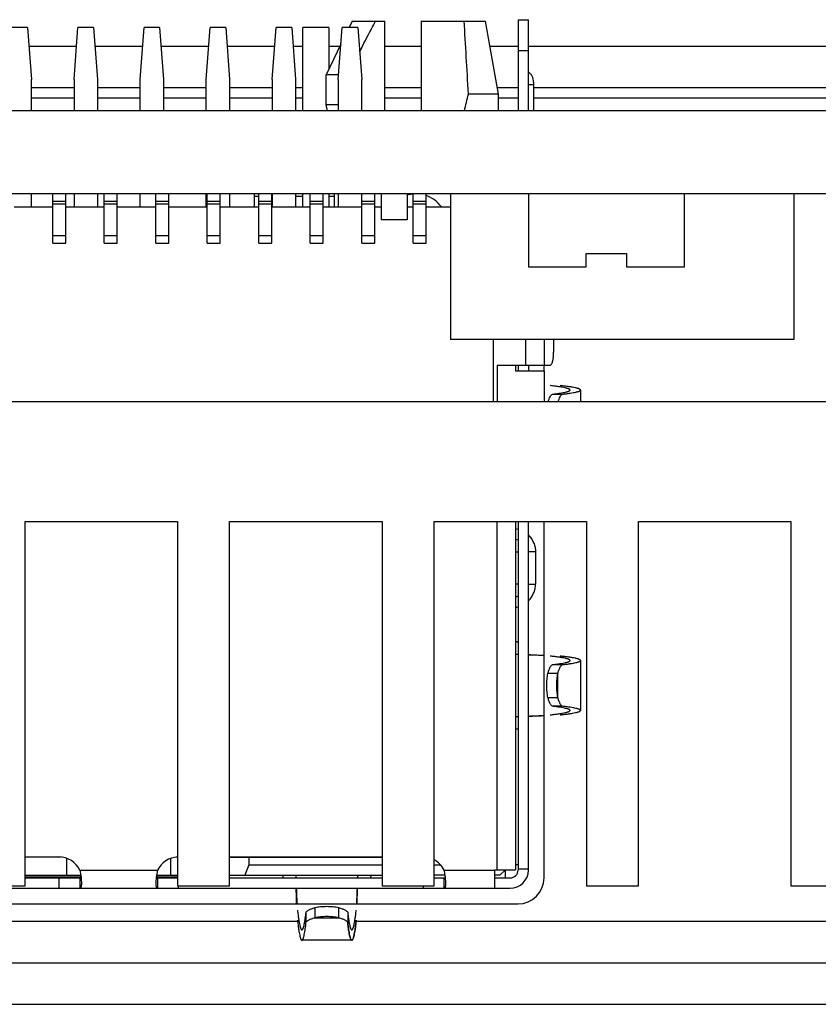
# Model space of a CAD drawing. Header units: millimetres. Extents: x -25 to 341, y 256 to 571.
# Tile 4 of 16: x 113 to 128, y 293 to 312. Entities that reach past the tile are written whole.
import ezdxf

# ---------------------------------------------------------------- set-up
doc = ezdxf.new("R2010")
doc.units = ezdxf.units.MM
doc.header["$LTSCALE"] = 16.335
doc.layers.add('00_COMPONENTS', color=7, linetype='CONTINUOUS')

msp = doc.modelspace()

# ---------------------------------------------------------------- linework, layer by layer
at = {"layer": '00_COMPONENTS', "color": 7}
for p, q in [((113.203, 311.426), (112.903, 311.426)), ((113.203, 311.426), (113.278, 310.426)), ((114.098, 310.426), (114.173, 311.426)), ((114.473, 311.426), (114.173, 311.426)), ((114.473, 311.426), (114.548, 310.426)), ((115.368, 310.426), (115.443, 311.426)), ((115.743, 311.426), (115.443, 311.426)), ((115.743, 311.426), (115.818, 310.426)), ((116.638, 310.426), (116.713, 311.426)), ((117.013, 311.426), (116.713, 311.426)), ((117.013, 311.426), (117.088, 310.426)), ((117.908, 310.426), (117.983, 311.426)), ((118.283, 311.426), (117.983, 311.426)), ((118.283, 311.426), (118.358, 310.426)), ((118.993, 311.426), (118.493, 311.426)), ((118.493, 309.826), (118.493, 311.426)), ((118.993, 311.426), (118.993, 310.619)), ((119.178, 310.426), (119.253, 311.426)), ((119.553, 311.426), (119.253, 311.426)), ((119.443, 311.546), (119.385, 311.426)), ((119.443, 311.546), (120.073, 311.546)), ((119.553, 311.426), (119.628, 310.426)), ((120.073, 309.826), (120.073, 311.546)), ((120.773, 311.546), (121.998, 311.546)), ((120.773, 311.546), (120.773, 309.826)), ((121.998, 311.546), (122.248, 310.146)), ((122.633, 311.576), (122.833, 311.576)), ((122.633, 311.576), (122.633, 309.826)), ((122.833, 309.826), (122.833, 311.576)), ((113.23, 311.066), (114.146, 311.066)), ((114.5, 311.066), (115.416, 311.066)), ((115.77, 311.066), (116.686, 311.066)), ((117.04, 311.066), (117.956, 311.066)), ((118.31, 311.066), (118.493, 311.066)), ((119.229, 311.105), (118.943, 310.516)), ((118.993, 311.066), (119.21, 311.066)), ((120.073, 311.066), (120.773, 311.066)), ((122.084, 311.066), (122.633, 311.066)), ((122.833, 311.066), (131.083, 311.066)), ((119.185, 310.516), (118.943, 310.516)), ((118.943, 309.946), (118.943, 310.516)), ((113.278, 309.826), (113.278, 310.426)), ((114.098, 310.266), (113.278, 310.266)), ((114.098, 310.426), (114.098, 309.826)), ((114.548, 310.426), (114.548, 309.826)), ((115.368, 310.266), (114.548, 310.266)), ((115.368, 309.826), (115.368, 310.426)), ((115.818, 310.426), (115.818, 309.826)), ((116.638, 310.266), (115.818, 310.266)), ((116.638, 309.826), (116.638, 310.426)), ((117.088, 310.426), (117.088, 309.826)), ((117.908, 310.266), (117.088, 310.266)), ((117.908, 310.426), (117.908, 309.826)), ((118.358, 310.426), (118.358, 309.826)), ((118.493, 310.266), (118.358, 310.266)), ((119.178, 310.426), (119.178, 309.826)), ((119.628, 309.826), (119.628, 310.426)), ((120.773, 310.266), (120.073, 310.266)), ((122.248, 310.266), (122.226, 310.266)), ((122.633, 310.266), (122.248, 310.266)), ((122.933, 310.326), (122.933, 309.826)), ((130.983, 310.266), (122.933, 310.266)), ((122.248, 310.146), (121.679, 310.146)), ((122.248, 310.146), (122.248, 309.826)), ((118.943, 309.946), (119.178, 309.946)), ((118.973, 309.826), (118.943, 309.946)), ((163.283, 309.826), (94.383, 309.826)), ((163.283, 308.226), (94.383, 308.226)), ((113.278, 307.976), (113.278, 308.226)), ((113.688, 307.279), (113.688, 308.226)), ((113.938, 307.279), (113.938, 308.226)), ((114.098, 308.226), (114.098, 307.976)), ((114.548, 308.226), (114.548, 307.976)), ((114.678, 307.279), (114.678, 308.226)), ((114.928, 307.279), (114.928, 308.226)), ((115.368, 307.976), (115.368, 308.226)), ((115.668, 307.279), (115.668, 308.226)), ((115.918, 307.279), (115.918, 308.226)), ((116.638, 307.976), (116.638, 308.226)), ((116.658, 307.279), (116.658, 308.226)), ((116.908, 307.279), (116.908, 308.226)), ((117.088, 308.226), (117.088, 307.976)), ((117.558, 308.226), (117.558, 307.976)), ((117.648, 307.279), (117.648, 308.226)), ((117.898, 307.279), (117.898, 308.226)), ((117.908, 308.226), (117.908, 307.976)), ((118.358, 308.226), (118.358, 307.976)), ((118.493, 307.976), (118.493, 308.226)), ((118.638, 307.279), (118.638, 308.226)), ((118.888, 307.279), (118.888, 308.226)), ((118.993, 308.226), (118.993, 307.976)), ((119.098, 308.226), (119.098, 307.976)), ((119.178, 308.226), (119.178, 307.976)), ((119.628, 307.279), (119.628, 308.226)), ((119.878, 307.279), (119.878, 308.226)), ((120.001, 308.226), (120.001, 307.726)), ((120.501, 308.226), (120.501, 307.726)), ((120.618, 307.279), (120.618, 308.226)), ((120.868, 307.279), (120.868, 308.226)), ((121.333, 308.226), (121.333, 305.426)), ((122.833, 308.226), (122.833, 306.826)), ((125.833, 306.826), (125.833, 308.226)), ((127.933, 308.226), (127.933, 305.426)), ((113.938, 308.08), (113.688, 308.08)), ((114.928, 308.08), (114.678, 308.08)), ((115.918, 308.08), (115.668, 308.08)), ((116.908, 308.08), (116.658, 308.08)), ((117.648, 308.176), (117.558, 308.176)), ((117.898, 308.08), (117.648, 308.08)), ((117.908, 308.176), (117.898, 308.176)), ((118.493, 308.176), (118.358, 308.176)), ((118.888, 308.08), (118.638, 308.08)), ((119.098, 308.176), (118.993, 308.176)), ((119.878, 308.08), (119.628, 308.08)), ((120.868, 308.08), (120.618, 308.08)), ((112.948, 307.976), (113.688, 307.976)), ((113.938, 307.976), (114.678, 307.976)), ((114.928, 307.976), (115.668, 307.976)), ((115.918, 307.976), (116.658, 307.976)), ((116.908, 307.976), (117.648, 307.976)), ((117.898, 307.976), (118.638, 307.976)), ((118.888, 307.976), (119.628, 307.976)), ((119.878, 307.976), (120.001, 307.976)), ((120.501, 307.976), (120.618, 307.976)), ((120.868, 307.976), (121.333, 307.976)), ((120.501, 307.726), (120.001, 307.726)), ((113.688, 307.279), (113.938, 307.279)), ((114.678, 307.279), (114.928, 307.279)), ((115.668, 307.279), (115.918, 307.279)), ((116.658, 307.279), (116.908, 307.279)), ((117.648, 307.279), (117.898, 307.279)), ((118.638, 307.279), (118.888, 307.279)), ((119.628, 307.279), (119.878, 307.279)), ((120.618, 307.279), (120.868, 307.279)), ((123.945, 307.081), (124.72, 307.081)), ((123.945, 306.826), (123.945, 307.081)), ((124.72, 307.081), (124.72, 306.826)), ((122.833, 306.826), (123.945, 306.826)), ((124.72, 306.826), (125.833, 306.826)), ((127.933, 305.426), (121.333, 305.426)), ((122.153, 305.426), (122.153, 304.226)), ((123.133, 305.426), (123.133, 304.933)), ((123.318, 305.426), (123.318, 305.183)), ((122.233, 304.933), (123.248, 304.933)), ((122.233, 304.933), (122.233, 304.226)), ((122.583, 304.933), (122.583, 304.826)), ((122.583, 304.826), (123.133, 304.826)), ((122.633, 304.933), (122.633, 304.826)), ((122.833, 304.933), (122.833, 304.826)), ((123.133, 304.826), (123.133, 304.933)), ((123.133, 304.826), (123.133, 304.226)), ((123.833, 304.455), (123.833, 304.226)), ((148.528, 304.226), (96.438, 304.226)), ((123.293, 304.376), (123.486, 304.376)), ((113.158, 301.926), (116.088, 301.926)), ((113.158, 294.926), (113.158, 301.926)), ((116.088, 301.926), (116.088, 294.926)), ((117.088, 301.926), (120.018, 301.926)), ((117.088, 294.926), (117.088, 301.926)), ((120.018, 301.926), (120.018, 294.926)), ((121.018, 301.926), (123.948, 301.926)), ((121.018, 294.926), (121.018, 301.926)), ((122.583, 301.926), (122.583, 295.233)), ((122.633, 301.926), (122.633, 295.226)), ((122.833, 295.226), (122.833, 301.926)), ((123.133, 295.076), (123.133, 301.926)), ((123.948, 301.926), (123.948, 294.926)), ((124.948, 301.926), (127.878, 301.926)), ((124.948, 294.926), (124.948, 301.926)), ((127.878, 301.926), (127.878, 294.926)), ((122.969, 301.343), (122.969, 300.723)), ((122.633, 299.37), (122.583, 299.372)), ((123.293, 299.176), (123.486, 299.176)), ((123.833, 299.255), (123.833, 298.296)), ((123.398, 299.006), (123.207, 299.006)), ((123.207, 298.545), (123.398, 298.545)), ((123.486, 298.376), (123.293, 298.376)), ((122.583, 298.179), (122.633, 298.181)), ((113.158, 295.478), (113.808, 295.478)), ((113.853, 295.476), (113.158, 295.476)), ((113.958, 295.126), (113.958, 295.452)), ((115.958, 295.126), (115.958, 295.452)), ((116.088, 295.476), (116.063, 295.476)), ((117.088, 295.478), (120.018, 295.478)), ((117.088, 295.476), (120.018, 295.476)), ((117.458, 295.326), (117.383, 295.126)), ((117.458, 295.476), (117.458, 295.326)), ((117.458, 295.326), (120.018, 295.326)), ((121.018, 295.326), (121.145, 295.326)), ((122.633, 295.326), (122.583, 295.326)), ((113.158, 295.126), (114.232, 295.126)), ((115.684, 295.126), (116.088, 295.126)), ((117.088, 295.126), (120.018, 295.126)), ((118.361, 295.126), (118.363, 295.076)), ((119.553, 295.076), (119.554, 295.126)), ((121.232, 295.126), (121.018, 295.126)), ((122.183, 295.233), (122.583, 295.233)), ((122.183, 295.233), (122.183, 294.876)), ((122.283, 295.126), (122.183, 295.126)), ((122.39, 295.233), (122.283, 295.126)), ((122.383, 295.226), (122.383, 295.076)), ((122.633, 295.248), (122.833, 295.248)), ((113.158, 295.096), (114.237, 295.096)), ((113.158, 295.076), (114.213, 295.076)), ((114.213, 294.876), (114.213, 295.076)), ((115.679, 295.096), (116.088, 295.096)), ((115.702, 295.076), (116.088, 295.076)), ((115.702, 295.076), (115.702, 294.876)), ((117.088, 295.076), (120.018, 295.076)), ((121.018, 295.076), (121.213, 295.076)), ((121.213, 294.876), (121.213, 295.076)), ((122.183, 295.076), (122.483, 295.076)), ((107.433, 294.876), (122.483, 294.876)), ((112.158, 294.926), (113.158, 294.926)), ((116.088, 294.926), (117.088, 294.926)), ((120.018, 294.926), (121.018, 294.926)), ((123.948, 294.926), (124.948, 294.926)), ((127.878, 294.926), (128.878, 294.926)), ((107.283, 294.576), (122.633, 294.576)), ((118.558, 294.222), (118.558, 294.415)), ((118.728, 294.502), (118.728, 294.31)), ((119.188, 294.31), (119.188, 294.502)), ((119.358, 294.415), (119.358, 294.222)), ((119.438, 293.876), (118.478, 293.876)), ((119.42, 293.892), (119.418, 293.898)), ((64.37, 293.446), (158.756, 293.446)), ((64.37, 292.646), (158.756, 292.646))]:
    msp.add_line(p, q, dxfattribs=at)
at = {"layer": '00_COMPONENTS', "color": 4}
for p, q in [((122.833, 310.976), (122.633, 310.976)), ((122.933, 310.326), (122.833, 310.326)), ((122.933, 310.376), (122.933, 310.326)), ((114.098, 310.066), (113.278, 310.066)), ((115.368, 310.066), (114.548, 310.066)), ((116.638, 310.066), (115.818, 310.066)), ((117.908, 310.066), (117.088, 310.066)), ((118.493, 310.066), (118.358, 310.066)), ((120.773, 310.066), (120.073, 310.066)), ((122.633, 310.066), (122.248, 310.066)), ((130.983, 310.066), (122.933, 310.066)), ((113.938, 308.03), (113.688, 308.03)), ((114.928, 308.03), (114.678, 308.03)), ((115.918, 308.03), (115.668, 308.03)), ((116.908, 308.03), (116.658, 308.03)), ((117.898, 308.03), (117.648, 308.03)), ((118.888, 308.03), (118.638, 308.03)), ((119.878, 308.03), (119.628, 308.03)), ((120.868, 308.03), (120.618, 308.03)), ((113.688, 307.429), (113.938, 307.429)), ((114.678, 307.429), (114.928, 307.429)), ((115.668, 307.429), (115.918, 307.429)), ((116.658, 307.429), (116.908, 307.429)), ((117.648, 307.429), (117.898, 307.429)), ((118.638, 307.429), (118.888, 307.429)), ((119.628, 307.429), (119.878, 307.429)), ((120.618, 307.429), (120.868, 307.429)), ((122.783, 304.933), (122.783, 305.426)), ((123.145, 304.933), (123.145, 305.426)), ((122.233, 295.233), (122.233, 301.926)), ((122.583, 301.343), (122.633, 301.343)), ((122.969, 301.343), (122.833, 301.343)), ((122.633, 300.723), (122.583, 300.723)), ((122.833, 300.723), (122.969, 300.723)), ((123.398, 298.545), (123.398, 299.006)), ((114.212, 295.226), (115.704, 295.226)), ((121.212, 295.226), (122.183, 295.226)), ((113.808, 295.076), (113.808, 294.876)), ((116.108, 294.876), (116.108, 294.926)), ((120.808, 294.926), (120.808, 294.876)), ((111.52, 294.246), (118.396, 294.246)), ((118.728, 294.31), (119.188, 294.31)), ((119.52, 294.246), (134.396, 294.246))]:
    msp.add_line(p, q, dxfattribs=at)
at = {"layer": '00_COMPONENTS', "color": 7}
for centre, radius, start, end in [((122.683, 310.376), 0.25, 0, 53.1301), ((110.547, 312.642), 11.408, 345.7087, 347.3614), ((120.673, 307.626), 0.6, 95.2503, 106.6302), ((120.689, 308.557), 0.361, 246.832, 250.7119), ((120.673, 307.626), 0.6, 35.6915, 71.0194), ((122.514, 301.333), 0.46, 74.9604, 81.3321), ((122.515, 301.31), 0.283, 65.3964, 76.1286), ((122.515, 300.756), 0.283, 283.8725, 294.6024), ((122.514, 300.733), 0.46, 278.6681, 285.039), ((113.808, 295.028), 0.45, 26.0542, 90), ((116.108, 295.028), 0.45, 92.5327, 153.9458), ((120.808, 295.028), 0.45, 26.0542, 62.1587), ((112.955, 294.923), 1.294, 7.3023, 13.5449), ((116.97, 294.921), 1.303, 166.4771, 172.6782), ((119.94, 294.92), 1.309, 9.0523, 13.5174), ((120.004, 294.93), 1.244, 7.2707, 9.0639), ((122.483, 295.226), 0.35, 270, 360), ((122.483, 295.226), 0.15, 270, 360), ((113.069, 294.938), 1.178, 6.7016, 7.2659), ((116.846, 294.938), 1.178, 172.7368, 173.2986), ((120.069, 294.938), 1.178, 6.7016, 7.2659), ((122.633, 295.076), 0.5, 270, 360), ((119.438, 293.885), 0.00949, 261.6762, 269.9756)]:
    msp.add_arc(centre, radius, start, end, dxfattribs=at)
msp.add_ellipse((120.673, 291.725), major_axis=(0, 26.048), ratio=0.054651, start_param=-0.785299, end_param=-0.706061, dxfattribs=at)
for points, knots in [([(119.588, 310.955), (119.662, 311.104), (119.762, 311.301), (119.865, 311.497), (119.892, 311.546)], [0, 0, 0, 0, 0.749953, 1, 1, 1, 1]), ([(123.248, 304.933), (123.251, 304.933), (123.256, 304.934), (123.263, 304.938), (123.269, 304.944), (123.278, 304.956), (123.289, 304.977), (123.299, 305.008), (123.307, 305.046), (123.313, 305.088), (123.317, 305.135), (123.318, 305.167), (123.318, 305.183)], [0, 0, 0, 0, 0.025471, 0.053656, 0.086482, 0.12506, 0.221065, 0.342101, 0.485385, 0.646516, 0.820074, 1, 1, 1, 1]), ([(123.633, 304.455), (123.633, 304.457), (123.631, 304.462), (123.626, 304.467), (123.619, 304.472), (123.608, 304.477), (123.594, 304.483), (123.578, 304.488), (123.559, 304.493), (123.527, 304.501), (123.48, 304.51), (123.414, 304.52), (123.337, 304.53), (123.282, 304.537), (123.252, 304.54)], [0, 0, 0, 0, 0.014016, 0.03163, 0.054819, 0.084462, 0.120965, 0.164536, 0.215292, 0.2733, 0.411192, 0.578335, 0.774673, 1, 1, 1, 1]), ([(123.293, 304.376), (123.32, 304.379), (123.369, 304.385), (123.438, 304.394), (123.496, 304.404), (123.538, 304.413), (123.567, 304.42), (123.584, 304.425), (123.599, 304.43), (123.611, 304.435), (123.62, 304.44), (123.627, 304.445), (123.631, 304.45), (123.633, 304.454), (123.633, 304.455)], [0, 0, 0, 0, 0.224713, 0.420507, 0.587219, 0.724821, 0.782755, 0.833491, 0.877106, 0.913732, 0.943599, 0.967145, 0.985287, 1, 1, 1, 1]), ([(123.833, 304.455), (123.833, 304.457), (123.831, 304.462), (123.826, 304.467), (123.818, 304.472), (123.807, 304.477), (123.794, 304.483), (123.777, 304.488), (123.757, 304.493), (123.725, 304.501), (123.676, 304.51), (123.61, 304.52), (123.531, 304.53), (123.474, 304.537), (123.444, 304.54)], [0, 0, 0, 0, 0.013771, 0.031199, 0.054262, 0.083823, 0.120276, 0.163825, 0.21458, 0.272607, 0.410588, 0.57788, 0.77442, 1, 1, 1, 1]), ([(123.486, 304.376), (123.513, 304.379), (123.564, 304.385), (123.634, 304.394), (123.693, 304.404), (123.736, 304.413), (123.765, 304.42), (123.783, 304.425), (123.798, 304.43), (123.81, 304.435), (123.82, 304.44), (123.827, 304.445), (123.831, 304.45), (123.833, 304.454), (123.833, 304.455)], [0, 0, 0, 0, 0.224983, 0.420993, 0.587862, 0.725557, 0.78351, 0.834244, 0.877833, 0.914405, 0.944182, 0.967594, 0.98554, 1, 1, 1, 1]), ([(123.212, 304.226), (123.218, 304.244), (123.228, 304.278), (123.248, 304.322), (123.268, 304.355), (123.285, 304.371), (123.293, 304.376)], [0, 0, 0, 0, 0.334258, 0.613844, 0.833868, 1, 1, 1, 1]), ([(123.404, 304.226), (123.409, 304.244), (123.42, 304.278), (123.44, 304.323), (123.461, 304.355), (123.478, 304.371), (123.486, 304.376)], [0, 0, 0, 0, 0.334541, 0.613733, 0.83344, 1, 1, 1, 1]), ([(122.833, 301.664), (122.854, 301.643), (122.893, 301.597), (122.936, 301.518), (122.963, 301.433), (122.969, 301.373), (122.969, 301.343)], [0, 0, 0, 0, 0.249255, 0.499107, 0.749417, 1, 1, 1, 1]), ([(122.833, 300.402), (122.854, 300.423), (122.893, 300.469), (122.936, 300.548), (122.963, 300.633), (122.969, 300.693), (122.969, 300.723)], [0, 0, 0, 0, 0.249261, 0.499113, 0.74942, 1, 1, 1, 1]), ([(122.583, 299.62), (122.59, 299.62), (122.6, 299.619), (122.612, 299.618), (122.619, 299.617), (122.625, 299.616), (122.629, 299.615), (122.632, 299.615), (122.633, 299.614), (122.633, 299.614)], [0, 0, 0, 0, 0.417801, 0.588349, 0.730817, 0.843682, 0.925959, 0.977245, 1, 1, 1, 1]), ([(122.833, 299.366), (122.86, 299.365), (122.96, 299.362), (123.06, 299.359), (123.133, 299.356)], [0, 0, 0, 0, 0.268423, 1, 1, 1, 1]), ([(123.133, 299.35), (123.088, 299.352), (122.988, 299.357), (122.888, 299.361), (122.833, 299.363)], [0, 0, 0, 0, 0.447526, 1, 1, 1, 1]), ([(123.633, 299.255), (123.633, 299.257), (123.631, 299.262), (123.626, 299.267), (123.619, 299.272), (123.608, 299.277), (123.594, 299.283), (123.578, 299.288), (123.558, 299.293), (123.527, 299.301), (123.48, 299.31), (123.414, 299.32), (123.337, 299.33), (123.281, 299.337), (123.252, 299.34)], [0, 0, 0, 0, 0.014011, 0.031622, 0.054809, 0.084451, 0.120953, 0.164523, 0.215279, 0.273288, 0.411182, 0.578328, 0.774669, 1, 1, 1, 1]), ([(123.833, 299.255), (123.833, 299.257), (123.831, 299.262), (123.826, 299.267), (123.818, 299.272), (123.807, 299.277), (123.794, 299.283), (123.777, 299.288), (123.757, 299.293), (123.725, 299.301), (123.677, 299.31), (123.61, 299.32), (123.531, 299.33), (123.475, 299.337), (123.444, 299.34)], [0, 0, 0, 0, 0.013775, 0.031207, 0.054272, 0.083834, 0.120288, 0.163837, 0.214592, 0.272619, 0.410598, 0.577887, 0.774424, 1, 1, 1, 1]), ([(123.207, 299.006), (123.212, 299.027), (123.224, 299.065), (123.242, 299.109), (123.257, 299.138), (123.272, 299.158), (123.284, 299.17), (123.293, 299.176)], [0, 0, 0, 0, 0.336167, 0.61767, 0.735383, 0.837559, 1, 1, 1, 1]), ([(123.293, 299.176), (123.32, 299.179), (123.369, 299.185), (123.438, 299.194), (123.496, 299.204), (123.538, 299.213), (123.567, 299.22), (123.584, 299.225), (123.599, 299.23), (123.611, 299.235), (123.62, 299.24), (123.627, 299.245), (123.631, 299.25), (123.633, 299.254), (123.633, 299.255)], [0, 0, 0, 0, 0.224713, 0.420507, 0.587219, 0.724821, 0.782755, 0.833491, 0.877106, 0.913732, 0.943599, 0.967145, 0.985287, 1, 1, 1, 1]), ([(123.398, 299.006), (123.404, 299.027), (123.416, 299.065), (123.434, 299.11), (123.45, 299.138), (123.464, 299.158), (123.477, 299.17), (123.486, 299.176)], [0, 0, 0, 0, 0.336611, 0.617723, 0.735176, 0.837204, 1, 1, 1, 1]), ([(123.486, 299.176), (123.513, 299.179), (123.564, 299.185), (123.634, 299.194), (123.693, 299.204), (123.736, 299.213), (123.765, 299.22), (123.783, 299.225), (123.798, 299.23), (123.81, 299.235), (123.82, 299.24), (123.827, 299.245), (123.831, 299.25), (123.833, 299.254), (123.833, 299.255)], [0, 0, 0, 0, 0.224983, 0.420993, 0.587862, 0.725557, 0.78351, 0.834244, 0.877833, 0.914405, 0.944183, 0.967594, 0.98554, 1, 1, 1, 1]), ([(123.207, 298.545), (123.2, 298.581), (123.189, 298.658), (123.184, 298.776), (123.189, 298.893), (123.2, 298.97), (123.207, 299.006)], [0, 0, 0, 0, 0.238936, 0.5, 0.761064, 1, 1, 1, 1]), ([(123.398, 298.545), (123.391, 298.581), (123.38, 298.658), (123.375, 298.776), (123.38, 298.893), (123.391, 298.97), (123.398, 299.006)], [0, 0, 0, 0, 0.238936, 0.5, 0.761064, 1, 1, 1, 1]), ([(123.293, 298.376), (123.284, 298.381), (123.272, 298.393), (123.257, 298.414), (123.242, 298.442), (123.224, 298.486), (123.212, 298.524), (123.207, 298.545)], [0, 0, 0, 0, 0.162441, 0.264617, 0.38233, 0.663833, 1, 1, 1, 1]), ([(123.486, 298.376), (123.477, 298.381), (123.464, 298.393), (123.45, 298.413), (123.434, 298.442), (123.416, 298.486), (123.404, 298.524), (123.398, 298.545)], [0, 0, 0, 0, 0.162796, 0.264824, 0.382277, 0.663389, 1, 1, 1, 1]), ([(123.633, 298.296), (123.633, 298.298), (123.631, 298.301), (123.627, 298.307), (123.62, 298.312), (123.611, 298.316), (123.599, 298.321), (123.584, 298.326), (123.567, 298.331), (123.538, 298.338), (123.496, 298.347), (123.438, 298.357), (123.369, 298.367), (123.32, 298.373), (123.293, 298.376)], [0, 0, 0, 0, 0.014713, 0.032854, 0.056401, 0.086268, 0.122894, 0.166509, 0.217245, 0.275178, 0.412781, 0.579493, 0.775287, 1, 1, 1, 1]), ([(123.833, 298.296), (123.833, 298.298), (123.831, 298.301), (123.827, 298.307), (123.82, 298.312), (123.81, 298.316), (123.798, 298.321), (123.783, 298.326), (123.765, 298.331), (123.736, 298.338), (123.693, 298.347), (123.634, 298.357), (123.564, 298.367), (123.513, 298.373), (123.486, 298.376)], [0, 0, 0, 0, 0.01446, 0.032406, 0.055817, 0.085595, 0.122167, 0.165756, 0.21649, 0.274443, 0.412138, 0.579007, 0.775017, 1, 1, 1, 1]), ([(122.833, 298.188), (122.888, 298.19), (122.988, 298.194), (123.088, 298.199), (123.133, 298.202)], [0, 0, 0, 0, 0.552476, 1, 1, 1, 1]), ([(122.833, 298.185), (122.86, 298.186), (122.96, 298.189), (123.06, 298.192), (123.133, 298.195)], [0, 0, 0, 0, 0.268424, 1, 1, 1, 1]), ([(123.252, 298.211), (123.281, 298.214), (123.337, 298.221), (123.414, 298.231), (123.48, 298.241), (123.527, 298.251), (123.558, 298.258), (123.578, 298.263), (123.594, 298.269), (123.608, 298.274), (123.619, 298.279), (123.626, 298.284), (123.631, 298.29), (123.633, 298.294), (123.633, 298.296)], [0, 0, 0, 0, 0.225331, 0.421673, 0.588819, 0.726712, 0.78472, 0.835476, 0.879046, 0.915548, 0.94519, 0.968377, 0.985988, 1, 1, 1, 1]), ([(123.444, 298.211), (123.474, 298.214), (123.531, 298.221), (123.61, 298.231), (123.676, 298.241), (123.725, 298.251), (123.757, 298.258), (123.777, 298.263), (123.794, 298.269), (123.807, 298.274), (123.818, 298.279), (123.826, 298.284), (123.831, 298.29), (123.833, 298.294), (123.833, 298.296)], [0, 0, 0, 0, 0.225579, 0.422118, 0.589409, 0.727389, 0.785416, 0.836172, 0.87972, 0.916174, 0.945735, 0.968798, 0.986228, 1, 1, 1, 1]), ([(122.633, 297.938), (122.633, 297.937), (122.632, 297.936), (122.629, 297.936), (122.625, 297.935), (122.619, 297.934), (122.612, 297.933), (122.6, 297.932), (122.59, 297.932), (122.583, 297.931)], [0, 0, 0, 0, 0.022755, 0.074042, 0.156319, 0.269184, 0.411653, 0.5822, 1, 1, 1, 1]), ([(118.12, 295.076), (118.119, 295.076), (118.119, 295.077), (118.118, 295.079), (118.117, 295.084), (118.116, 295.089), (118.116, 295.096), (118.115, 295.109), (118.114, 295.119), (118.113, 295.126)], [0, 0, 0, 0, 0.022755, 0.074042, 0.156319, 0.269184, 0.411653, 0.5822, 1, 1, 1, 1]), ([(119.802, 295.126), (119.802, 295.119), (119.801, 295.109), (119.8, 295.096), (119.799, 295.089), (119.799, 295.084), (119.798, 295.079), (119.797, 295.077), (119.796, 295.076), (119.796, 295.076)], [0, 0, 0, 0, 0.417801, 0.588349, 0.730817, 0.843682, 0.925959, 0.977245, 1, 1, 1, 1]), ([(114.213, 295.076), (114.218, 295.076), (114.225, 295.077), (114.233, 295.082), (114.236, 295.085), (114.238, 295.087)], [0, 0, 0, 0, 0.509127, 0.750093, 1, 1, 1, 1]), ([(114.213, 294.876), (114.216, 294.876), (114.221, 294.877), (114.228, 294.882), (114.234, 294.891), (114.238, 294.902), (114.241, 294.917), (114.245, 294.942), (114.246, 294.962), (114.246, 294.976)], [0, 0, 0, 0, 0.067145, 0.138686, 0.225137, 0.332525, 0.463514, 0.618825, 1, 1, 1, 1]), ([(114.246, 294.976), (114.246, 294.992), (114.244, 295.025), (114.241, 295.058), (114.239, 295.076)], [0, 0, 0, 0, 0.468636, 1, 1, 1, 1]), ([(115.677, 295.076), (115.675, 295.058), (115.672, 295.025), (115.67, 294.992), (115.67, 294.976)], [0, 0, 0, 0, 0.531365, 1, 1, 1, 1]), ([(115.67, 294.976), (115.67, 294.962), (115.671, 294.942), (115.674, 294.917), (115.678, 294.902), (115.682, 294.891), (115.688, 294.882), (115.695, 294.877), (115.7, 294.876), (115.702, 294.876)], [0, 0, 0, 0, 0.381178, 0.536491, 0.667478, 0.774866, 0.861315, 0.932855, 1, 1, 1, 1]), ([(115.678, 295.087), (115.679, 295.085), (115.683, 295.082), (115.691, 295.077), (115.698, 295.076), (115.702, 295.076)], [0, 0, 0, 0, 0.249868, 0.490818, 1, 1, 1, 1]), ([(121.213, 295.076), (121.218, 295.076), (121.225, 295.077), (121.233, 295.082), (121.236, 295.085), (121.238, 295.087)], [0, 0, 0, 0, 0.509127, 0.750093, 1, 1, 1, 1]), ([(121.213, 294.876), (121.216, 294.876), (121.221, 294.877), (121.228, 294.882), (121.234, 294.891), (121.238, 294.902), (121.241, 294.917), (121.245, 294.942), (121.246, 294.962), (121.246, 294.976)], [0, 0, 0, 0, 0.067145, 0.138686, 0.225137, 0.332525, 0.463514, 0.618825, 1, 1, 1, 1]), ([(121.246, 294.976), (121.246, 294.992), (121.244, 295.025), (121.241, 295.058), (121.239, 295.076)], [0, 0, 0, 0, 0.468636, 1, 1, 1, 1]), ([(118.377, 294.575), (118.377, 294.598), (118.373, 294.698), (118.37, 294.798), (118.368, 294.876)], [0, 0, 0, 0, 0.229671, 1, 1, 1, 1]), ([(118.37, 294.876), (118.372, 294.82), (118.377, 294.72), (118.381, 294.62), (118.384, 294.576)], [0, 0, 0, 0, 0.552437, 1, 1, 1, 1]), ([(119.532, 294.576), (119.534, 294.62), (119.539, 294.72), (119.543, 294.82), (119.545, 294.876)], [0, 0, 0, 0, 0.447565, 1, 1, 1, 1]), ([(119.538, 294.575), (119.539, 294.598), (119.543, 294.698), (119.546, 294.798), (119.548, 294.876)], [0, 0, 0, 0, 0.22967, 1, 1, 1, 1]), ([(118.393, 294.457), (118.397, 294.427), (118.403, 294.372), (118.413, 294.294), (118.424, 294.229), (118.433, 294.182), (118.44, 294.15), (118.446, 294.131), (118.451, 294.114), (118.456, 294.101), (118.461, 294.09), (118.467, 294.082), (118.472, 294.077), (118.476, 294.076), (118.478, 294.076)], [0, 0, 0, 0, 0.225328, 0.421665, 0.588808, 0.726702, 0.784711, 0.835467, 0.879038, 0.91554, 0.945183, 0.968372, 0.985985, 1, 1, 1, 1]), ([(118.478, 294.076), (118.48, 294.076), (118.484, 294.077), (118.489, 294.081), (118.494, 294.088), (118.499, 294.098), (118.504, 294.11), (118.509, 294.125), (118.514, 294.142), (118.521, 294.17), (118.529, 294.212), (118.539, 294.271), (118.549, 294.34), (118.555, 294.389), (118.558, 294.415)], [0, 0, 0, 0, 0.014713, 0.032855, 0.056401, 0.086268, 0.122894, 0.166509, 0.217245, 0.275179, 0.412782, 0.579493, 0.775287, 1, 1, 1, 1]), ([(118.558, 294.415), (118.563, 294.424), (118.576, 294.437), (118.596, 294.451), (118.624, 294.467), (118.668, 294.485), (118.707, 294.496), (118.728, 294.502)], [0, 0, 0, 0, 0.162441, 0.264617, 0.38233, 0.663833, 1, 1, 1, 1]), ([(119.188, 294.502), (119.152, 294.509), (119.075, 294.519), (118.958, 294.525), (118.84, 294.519), (118.764, 294.509), (118.728, 294.502)], [0, 0, 0, 0, 0.238936, 0.5, 0.761064, 1, 1, 1, 1]), ([(119.188, 294.502), (119.209, 294.496), (119.247, 294.485), (119.292, 294.467), (119.32, 294.451), (119.34, 294.437), (119.353, 294.424), (119.358, 294.415)], [0, 0, 0, 0, 0.336167, 0.61767, 0.735383, 0.837559, 1, 1, 1, 1]), ([(119.358, 294.415), (119.361, 294.389), (119.367, 294.34), (119.377, 294.271), (119.387, 294.212), (119.395, 294.17), (119.402, 294.142), (119.407, 294.125), (119.412, 294.11), (119.417, 294.098), (119.422, 294.088), (119.427, 294.081), (119.432, 294.077), (119.436, 294.076), (119.438, 294.076)], [0, 0, 0, 0, 0.224713, 0.420507, 0.587219, 0.724822, 0.782755, 0.833491, 0.877106, 0.913732, 0.943599, 0.967146, 0.985287, 1, 1, 1, 1]), ([(119.438, 294.076), (119.44, 294.076), (119.444, 294.077), (119.449, 294.082), (119.454, 294.09), (119.46, 294.101), (119.465, 294.114), (119.47, 294.131), (119.475, 294.15), (119.483, 294.182), (119.492, 294.229), (119.502, 294.294), (119.513, 294.372), (119.519, 294.427), (119.522, 294.457)], [0, 0, 0, 0, 0.014015, 0.031628, 0.054817, 0.08446, 0.120962, 0.164533, 0.215289, 0.273297, 0.411189, 0.578333, 0.774672, 1, 1, 1, 1]), ([(118.393, 294.264), (118.397, 294.234), (118.403, 294.178), (118.413, 294.099), (118.424, 294.032), (118.433, 293.984), (118.44, 293.952), (118.446, 293.932), (118.451, 293.915), (118.456, 293.901), (118.461, 293.89), (118.467, 293.882), (118.472, 293.877), (118.476, 293.876), (118.478, 293.876)], [0, 0, 0, 0, 0.225578, 0.422119, 0.58941, 0.727388, 0.785415, 0.83617, 0.879718, 0.916172, 0.945733, 0.968797, 0.986227, 1, 1, 1, 1]), ([(118.478, 293.876), (118.48, 293.876), (118.484, 293.877), (118.489, 293.882), (118.494, 293.889), (118.499, 293.898), (118.504, 293.911), (118.509, 293.926), (118.514, 293.943), (118.521, 293.972), (118.529, 294.015), (118.539, 294.075), (118.549, 294.145), (118.555, 294.195), (118.558, 294.222)], [0, 0, 0, 0, 0.014459, 0.032406, 0.055817, 0.085595, 0.122166, 0.165756, 0.21649, 0.274442, 0.412138, 0.579007, 0.775017, 1, 1, 1, 1]), ([(118.558, 294.222), (118.563, 294.231), (118.575, 294.244), (118.596, 294.259), (118.624, 294.275), (118.668, 294.293), (118.707, 294.305), (118.728, 294.31)], [0, 0, 0, 0, 0.162796, 0.264824, 0.382277, 0.663389, 1, 1, 1, 1]), ([(119.188, 294.31), (119.152, 294.318), (119.075, 294.328), (118.958, 294.333), (118.84, 294.328), (118.764, 294.318), (118.728, 294.31)], [0, 0, 0, 0, 0.238936, 0.5, 0.761064, 1, 1, 1, 1]), ([(119.188, 294.31), (119.209, 294.305), (119.248, 294.293), (119.292, 294.275), (119.32, 294.259), (119.34, 294.244), (119.353, 294.231), (119.358, 294.222)], [0, 0, 0, 0, 0.336611, 0.617723, 0.735176, 0.837204, 1, 1, 1, 1]), ([(119.38, 294.053), (119.376, 294.079), (119.368, 294.135), (119.361, 294.192), (119.358, 294.222)], [0, 0, 0, 0, 0.459749, 1, 1, 1, 1]), ([(119.358, 294.222), (119.361, 294.192), (119.368, 294.135), (119.376, 294.079), (119.38, 294.053)], [0, 0, 0, 0, 0.540265, 1, 1, 1, 1]), ([(119.499, 294.079), (119.504, 294.108), (119.512, 294.169), (119.519, 294.231), (119.522, 294.264)], [0, 0, 0, 0, 0.461254, 1, 1, 1, 1]), ([(119.522, 294.264), (119.519, 294.231), (119.512, 294.169), (119.504, 294.108), (119.499, 294.079)], [0, 0, 0, 0, 0.538782, 1, 1, 1, 1]), ([(119.418, 293.898), (119.414, 293.906), (119.407, 293.925), (119.398, 293.959), (119.389, 294.003), (119.383, 294.035), (119.38, 294.053)], [0, 0, 0, 0, 0.166068, 0.387551, 0.665387, 1, 1, 1, 1]), ([(119.38, 294.053), (119.383, 294.035), (119.389, 294.003), (119.398, 293.959), (119.407, 293.925), (119.414, 293.906), (119.418, 293.898)], [0, 0, 0, 0, 0.334825, 0.612776, 0.83418, 1, 1, 1, 1]), ([(119.463, 293.91), (119.467, 293.92), (119.473, 293.942), (119.482, 293.98), (119.491, 294.027), (119.497, 294.061), (119.499, 294.079)], [0, 0, 0, 0, 0.17587, 0.400898, 0.675564, 1, 1, 1, 1]), ([(119.499, 294.079), (119.497, 294.061), (119.491, 294.027), (119.482, 293.98), (119.473, 293.942), (119.467, 293.92), (119.463, 293.91)], [0, 0, 0, 0, 0.324246, 0.59881, 0.823907, 1, 1, 1, 1]), ([(119.418, 293.898), (119.419, 293.894), (119.422, 293.889), (119.427, 293.881), (119.433, 293.877), (119.436, 293.876)], [0, 0, 0, 0, 0.343409, 0.618558, 1, 1, 1, 1]), ([(119.436, 293.876), (119.436, 293.876), (119.433, 293.877), (119.43, 293.879), (119.428, 293.881)], [0, 0, 0, 0, 0.220744, 1, 1, 1, 1]), ([(119.438, 293.876), (119.438, 293.876), (119.44, 293.876), (119.442, 293.877), (119.443, 293.878)], [0, 0, 0, 0, 0.238241, 1, 1, 1, 1]), ([(119.443, 293.878), (119.445, 293.879), (119.449, 293.882), (119.456, 293.893), (119.46, 293.903), (119.463, 293.91)], [0, 0, 0, 0, 0.169058, 0.387919, 1, 1, 1, 1]), ([(119.452, 293.887), (119.451, 293.886), (119.449, 293.882), (119.446, 293.879), (119.443, 293.878)], [0, 0, 0, 0, 0.294739, 1, 1, 1, 1]), ([(119.463, 293.91), (119.461, 293.906), (119.458, 293.898), (119.454, 293.89), (119.452, 293.887)], [0, 0, 0, 0, 0.556696, 1, 1, 1, 1])]:
    msp.add_open_spline(points, degree=3, knots=knots, dxfattribs=at)

doc.saveas('drawing.dxf')
